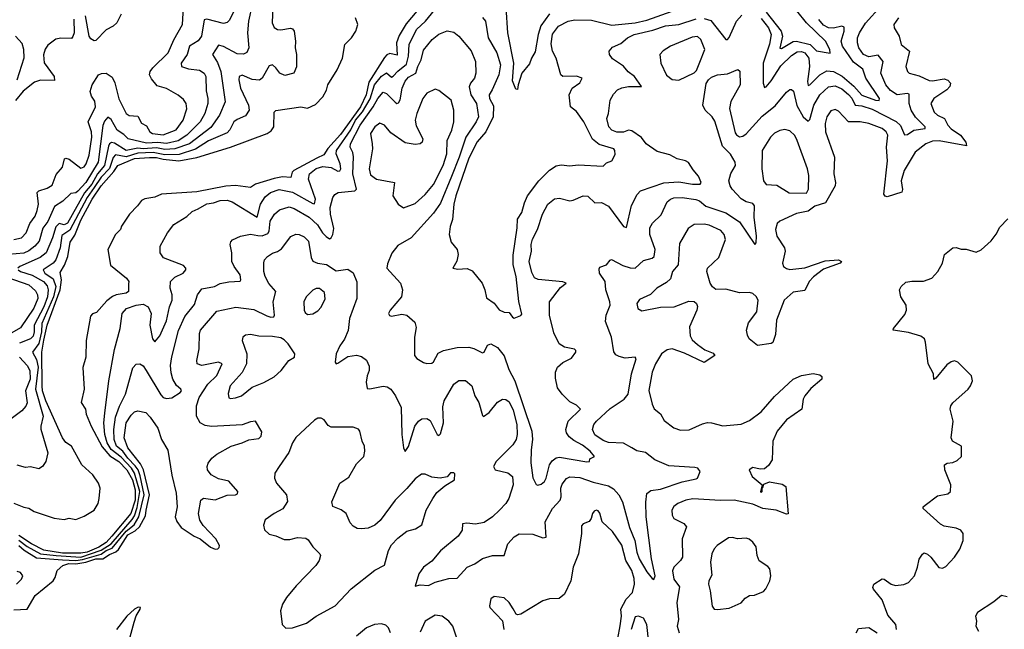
# Model space of a CAD drawing. Extents: x 1603745 to 1745082, y 385868 to 533966.
# Tile 181 of 256: x 1639551 to 1645412, y 473566 to 477193. Entities that reach past the tile are written whole.
import ezdxf

# ---------------------------------------------------------------- set-up
doc = ezdxf.new("R2010")
doc.units = 0

msp = doc.modelspace()

# ---------------------------------------------------------------- linework, layer by layer
at = {"layer": '0CON20XD'}
for points in [[(1640879.6, 477355), (1640800.3, 477189.7), (1640785, 477175.4), (1640765, 477170.3), (1640665, 477195.9), (1640648.2, 477191.8), (1640632.7, 477095), (1640612.5, 477067.5), (1640561.8, 477035), (1640548.2, 476985), (1640512.9, 476935), (1640514, 476915), (1640555, 476901.4), (1640621.9, 476891.9), (1640648.2, 476875), (1640659.1, 476855), (1640660.6, 476770.6), (1640671.4, 476725), (1640670.5, 476695), (1640653.5, 476635), (1640624.8, 476585), (1640545.2, 476505), (1640495, 476472.7), (1640425, 476455.8), (1640372.6, 476462.6), (1640305, 476458.3), (1640196.2, 476485), (1640170.8, 476510.8), (1640131.2, 476535), (1640095, 476598.2), (1640075, 476613.5), (1640055, 476589.5), (1640045, 476562.5), (1640017.8, 476345), (1639945.1, 476225), (1639897.1, 476172.9), (1639885, 476162.3), (1639855, 476158.2), (1639807.3, 476112.7), (1639758.6, 476081.4), (1639717.9, 475992.1), (1639687.6, 475952.4), (1639666.1, 475875), (1639640, 475845), (1639605, 475817), (1639575, 475802.9), (1639484.8, 475795.2)], [(1639515, 475885.9), (1639560.6, 475895), (1639588.7, 475925), (1639610.2, 475979.8), (1639642.8, 476025), (1639655, 476058), (1639662.6, 476095), (1639654.7, 476165.3), (1639664.8, 476175.2), (1639715, 476189.7), (1639745, 476208.1), (1639767.7, 476272.3), (1639805, 476315.7), (1639817.5, 476365), (1639825, 476369.5), (1639845, 476363.8), (1639915, 476308.9), (1639935, 476316.7), (1639947.1, 476335), (1639963.6, 476386.4), (1639980, 476495), (1639977.6, 476525), (1639959.1, 476585), (1640001.2, 476675), (1639998.1, 476708.1), (1639978.6, 476738.6), (1639970, 476765), (1639982.2, 476805), (1640020, 476865), (1640037, 476873), (1640065, 476874.3), (1640100.7, 476850.7), (1640117.3, 476817.3), (1640141.5, 476721.5), (1640184.4, 476634.4), (1640203.1, 476623.1), (1640255, 476618.8), (1640275, 476578.1), (1640305, 476561.2), (1640325, 476525.5), (1640340.6, 476515), (1640405, 476507.8), (1640482.9, 476537.1), (1640523.9, 476595), (1640545, 476662.5), (1640541.8, 476695), (1640525, 476718.6), (1640493.9, 476743.9), (1640425, 476782.9), (1640369.9, 476799.9), (1640335, 476841.1), (1640324, 476865), (1640326.8, 476885), (1640342.7, 476907.3), (1640435, 476995.6), (1640467.8, 477072.2), (1640520.4, 477165), (1640526.2, 477265)], [(1640935, 477282.5), (1640912, 477185), (1640906.9, 477115), (1640915.6, 477025), (1640902, 476998), (1640882.6, 476987.4), (1640845, 476990.4), (1640765, 477032.7), (1640735, 477041.1), (1640698.8, 476985), (1640728.8, 476938.8), (1640748.8, 476885), (1640774.2, 476705), (1640739.3, 476625), (1640687.7, 476552.3), (1640562.6, 476455), (1640475, 476425.5), (1640415, 476420.7), (1640365, 476431.1), (1640285.5, 476425.5), (1640255, 476429.2), (1640185, 476414.2), (1640115, 476457.6), (1640097.3, 476462.7), (1640085.5, 476454.5), (1640080.2, 476439.8), (1640055.1, 476325), (1640014.9, 476275.1), (1639981.2, 476215), (1639936.6, 476163.4), (1639835, 475981.7), (1639815, 475972.7), (1639785, 475980), (1639765, 475959.8), (1639745.3, 475894.7), (1639707.5, 475805), (1639672.3, 475777.7), (1639551.1, 475725), (1639539.3, 475715)], [(1639545, 474096.7), (1639595, 474057.9), (1639674.7, 474014.7), (1639767.5, 474005), (1639915, 473995.6), (1640035, 474037.4), (1640095.1, 474074.9), (1640221.3, 474218.7), (1640235, 474241.5), (1640250.2, 474289.8), (1640266.1, 474385), (1640233.9, 474495), (1640215.6, 474525.6), (1640155, 474591), (1640096, 474635), (1640071.1, 474675), (1640057.9, 474725), (1640052.4, 474795), (1640057.3, 474852.7), (1640080.8, 475045), (1640115, 475230), (1640148.9, 475355), (1640160, 475445), (1640186, 475474), (1640244.9, 475495.1), (1640285, 475501.1), (1640315, 475484.6), (1640333.2, 475445), (1640325.5, 475375), (1640340.8, 475295), (1640355, 475276.7), (1640385, 475312.5), (1640425, 475401.4), (1640442.9, 475485), (1640458.8, 475525), (1640458.4, 475555), (1640445.9, 475595), (1640448.5, 475635), (1640475, 475660.4), (1640524.4, 475685), (1640540.6, 475705), (1640540, 475715), (1640525, 475730), (1640406.6, 475776.6), (1640386.9, 475805), (1640386.5, 475845), (1640430, 475925), (1640469.2, 475975), (1640545, 476022.7), (1640578.3, 476051.7), (1640612.5, 476067.5), (1640665, 476096.5), (1640705, 476102.7), (1640745, 476118.2), (1640785, 476120), (1640815, 476108.5), (1640965, 476017.8), (1640984.6, 476095.4), (1641011.6, 476138.4), (1641044.3, 476165.7), (1641095, 476181.7), (1641175, 476166.9), (1641295, 476098.5), (1641305, 476097.8), (1641312.4, 476125), (1641270.6, 476245), (1641276.6, 476275), (1641315, 476306.7), (1641355, 476319.6), (1641405, 476312.8), (1641445, 476292.3), (1641456.6, 476293.4), (1641461.6, 476305), (1641458.9, 476335), (1641434.8, 476395), (1641437.4, 476415), (1641522.4, 476537.6), (1641549.6, 476595), (1641590.8, 476645), (1641636.9, 476723.1), (1641662.9, 476805), (1641705, 476856.7), (1641735, 476876.2), (1641765, 476851.8), (1641775, 476856), (1641802.3, 476887.7), (1641852.6, 476927.4), (1641865.9, 476975), (1641868.7, 477045), (1641913.6, 477135), (1641966.1, 477185), (1642045, 477280.9)], [(1641915, 477244.7), (1641851, 477169), (1641810.5, 477099.5), (1641793, 477055), (1641798.3, 476981.7), (1641755, 476992), (1641736.5, 476983.5), (1641722.3, 476967.7), (1641629, 476821), (1641612.5, 476745), (1641578.8, 476675), (1641460.7, 476509.3), (1641384.3, 476425.7), (1641360.5, 476389.5), (1641319.5, 476369.5), (1641182.7, 476295), (1641173.8, 476285), (1641165, 476253.6), (1641115, 476258), (1641065, 476249.1), (1640955.4, 476215), (1640925, 476195.3), (1640835, 476207), (1640777.4, 476202.6), (1640605, 476169.1), (1640395, 476154.4), (1640355, 476137.1), (1640295, 476126.5), (1640275, 476116.9), (1640252.5, 476085), (1640203.7, 476036.3), (1640156, 475965), (1640150, 475945), (1640121.4, 475915), (1640076, 475825), (1640091.7, 475731.7), (1640186.7, 475655), (1640200, 475635), (1640199.3, 475620.7), (1640198.8, 475575), (1640184.4, 475565.6), (1640125, 475556.5), (1640103.2, 475546.8), (1640069.6, 475520.4), (1640008.5, 475451.5), (1639985, 475442.9), (1639971.7, 475428.3), (1639947.5, 475285), (1639944, 475185), (1639926.4, 475123.6), (1639934, 474995), (1639917.5, 474915), (1639943.3, 474875), (1639946, 474845), (1639976.1, 474775), (1640041.5, 474651.5), (1640087.2, 474597.2), (1640141.6, 474565), (1640187.8, 474515), (1640222.3, 474455), (1640237.9, 474395), (1640237.9, 474335), (1640212.3, 474255), (1640099.9, 474120.1), (1640065, 474082.6), (1640021.5, 474055), (1639951.7, 474025), (1639915, 474018.1), (1639805, 474018), (1639695, 474037.4), (1639621.5, 474075), (1639545, 474124.8)], [(1641057.1, 477275), (1641053.5, 477175), (1641066.3, 477146.3), (1641085, 477134.3), (1641105, 477132), (1641162.3, 477142.3), (1641175, 477138.8), (1641184, 477125), (1641193.1, 477065), (1641190, 477025), (1641199.4, 476985), (1641197.7, 476912.3), (1641182.5, 476875), (1641129.2, 476860.8), (1641098.8, 476875), (1641075, 476906.2), (1641055, 476924), (1641035, 476917.5), (1640995, 476844.3), (1640977.7, 476832.3), (1640935, 476836.5), (1640875, 476862.5), (1640856.7, 476855), (1640854.7, 476835.3), (1640864.7, 476785), (1640912.7, 476685), (1640916.7, 476655), (1640895, 476620.5), (1640845, 476600), (1640825.5, 476585), (1640801.4, 476538.6), (1640785, 476520), (1640675, 476471.3), (1640598.1, 476421.9), (1640499.7, 476390.3), (1640415, 476389.6), (1640345, 476403.3), (1640255, 476399.7), (1640185, 476376.6), (1640121.1, 476388.9), (1640106.8, 476373.2), (1640085, 476308), (1640035, 476255.1), (1639995, 476194.7), (1639952.6, 476135), (1639849.4, 475940.6), (1639801.5, 475908.5), (1639791.6, 475835), (1639765.4, 475764.6), (1639749.7, 475745), (1639690.9, 475705), (1639700.9, 475685), (1639750.8, 475650.8), (1639765.3, 475605), (1639751.4, 475545), (1639683.3, 475385), (1639679.9, 475335), (1639665, 475266.9), (1639626.2, 475215), (1639650.8, 475170.8), (1639660.8, 475125), (1639645.6, 474995), (1639691.5, 474835), (1639675.8, 474775), (1639676.4, 474756.4)], [(1642306.1, 477206.1), (1642323.3, 477183.3), (1642338.8, 477085), (1642390.9, 476995), (1642412.7, 476925), (1642402.4, 476865), (1642364.1, 476775), (1642345.4, 476745), (1642348.4, 476725), (1642371.4, 476681.4), (1642369, 476615), (1642325, 476526), (1642274.6, 476465.4), (1642225, 476369.6), (1642147.5, 476145), (1642136.2, 476095), (1642126.8, 476005), (1642113, 475963), (1642107.5, 475915), (1642120.2, 475870.2), (1642155.8, 475825), (1642161.9, 475795), (1642153.7, 475756.3), (1642130, 475715), (1642158.7, 475708.7), (1642215, 475712.1), (1642245, 475699.4), (1642302.9, 475625), (1642319.4, 475585), (1642328.8, 475538.8), (1642375.9, 475505.9), (1642405, 475466.7), (1642435, 475452.5), (1642465, 475450), (1642485, 475422.5), (1642495, 475417.5), (1642535, 475432.5), (1642539.5, 475440.5), (1642523.1, 475516.9), (1642506.8, 475665), (1642487.6, 475735), (1642488.7, 475791.3), (1642512.5, 475955), (1642514.4, 476005.6), (1642539.7, 476045), (1642555, 476104.2), (1642574.3, 476145.7), (1642641.8, 476235), (1642705, 476297.5), (1642745, 476322.5), (1642775, 476329.5), (1642825, 476323.1), (1642875, 476330.3), (1643025, 476321.4), (1643045, 476341.2), (1643075, 476353.3), (1643095, 476390), (1643094, 476415), (1643087.5, 476425), (1642999.7, 476449.7), (1642961.5, 476481.5), (1642908.9, 476585), (1642865, 476645.8), (1642830, 476675), (1642822.5, 476745), (1642840.5, 476785), (1642885, 476816.5), (1642900, 476845), (1642865, 476857.1), (1642785, 476855.8), (1642772, 476865), (1642744.6, 476965), (1642722.4, 477005), (1642715, 477050), (1642722.9, 477107.1), (1642757.5, 477155), (1642815, 477184.3), (1642855, 477192.7), (1642955, 477189.4), (1643075, 477160.3), (1643215, 477174.3), (1643285, 477189.7), (1643435.9, 477244.1)], [(1642705, 477227.7), (1642654, 477156), (1642637.6, 477105), (1642618.8, 477001.2), (1642596.7, 476965), (1642585, 476931.2), (1642540.8, 476875), (1642517.5, 476805), (1642515, 476777.5), (1642505, 476780), (1642485, 476830), (1642492.4, 476935), (1642456, 477115), (1642446.8, 477265)], [(1643785, 476277.5), (1643812.2, 476325), (1643810.5, 476345), (1643782.2, 476392.2), (1643735, 476441.2), (1643689.5, 476589.5), (1643673.8, 476615), (1643631.2, 476655), (1643618, 476685), (1643637.3, 476812.7), (1643651.2, 476835), (1643669.7, 476850.3), (1643705, 476864.5), (1643765, 476870.9), (1643825, 476896.2), (1643837.7, 476887.7), (1643840, 476805), (1643784.7, 476705.3), (1643776.8, 476665), (1643810, 476520), (1643817.4, 476507.4), (1643835, 476496.9), (1643855, 476500), (1643875, 476514.5), (1643971, 476619), (1644048.6, 476681.4), (1644115, 476761.4), (1644135, 476777.1), (1644145, 476777.5), (1644157.1, 476767.1), (1644177.6, 476682.4), (1644214.7, 476614.7), (1644245, 476590), (1644255, 476599.2), (1644277.3, 476685), (1644314, 476746), (1644365, 476793.5), (1644405, 476800.3), (1644445, 476781.7), (1644485, 476748.1), (1644505, 476725.3), (1644525, 476684.8), (1644565, 476680.9), (1644625, 476660.3), (1644768.1, 476588.1), (1644793.3, 476563.3), (1644818.5, 476508.5), (1644835, 476510.5), (1644874.1, 476535.9), (1644941.1, 476545), (1644940.8, 476555), (1644883.9, 476613.9), (1644857.5, 476655), (1644845.3, 476694.7), (1644845, 476750), (1644835, 476753.8), (1644775, 476746.7), (1644735, 476772.2), (1644706.9, 476805), (1644677.3, 476875), (1644690.4, 476945), (1644661.6, 476981.6), (1644605, 476971.6), (1644574.6, 476985), (1644546.2, 477025), (1644537.9, 477055), (1644538.8, 477085), (1644549.4, 477115), (1644585, 477172.7), (1644678.4, 477275)], [(1643995, 477237.4), (1644083.7, 477125), (1644092.5, 477095), (1644075, 477024.4), (1644085, 477022.5), (1644155, 477062.7), (1644175, 477064.6), (1644256.2, 477046.2), (1644295, 477007.8), (1644375.6, 476994.4), (1644374.4, 477015), (1644348.5, 477065), (1644234.7, 477175), (1644176.2, 477245)], [(1639516.7, 474316.7), (1639575, 474292.5), (1639605.9, 474285.9), (1639636.1, 474266.1), (1639757, 474227), (1639815, 474220), (1639845, 474226.2), (1639885, 474218.8), (1639935, 474240), (1639993.8, 474275), (1640018, 474315), (1640024.2, 474345), (1640030, 474405), (1640020, 474435), (1639986.2, 474485), (1639920.8, 474545), (1639859.4, 474655), (1639825, 474677.1), (1639805.7, 474705), (1639705.6, 474925.6), (1639687.4, 474985), (1639685.4, 475014.6), (1639683.5, 475215), (1639695, 475285.3), (1639713.6, 475375), (1639791.3, 475585), (1639798.7, 475645), (1639792.1, 475687.9), (1639818.3, 475731.7), (1639836.9, 475785), (1639851.6, 475868.4), (1639879.8, 475910.2), (1639915, 476001.1), (1639981.3, 476125), (1640035, 476204.1), (1640110.8, 476289.2), (1640134.7, 476325.3), (1640235, 476366.2), (1640322.6, 476372.6), (1640365, 476373.7), (1640405, 476362.4), (1640497.7, 476352.3), (1640605, 476373.9), (1640805, 476435.3), (1641023.4, 476516.6), (1641047.8, 476532.2), (1641062.9, 476555), (1641066.4, 476643.6), (1641075, 476653.3), (1641225, 476675.5), (1641265, 476667.5), (1641311.1, 476688.9), (1641355.3, 476734.7), (1641376.9, 476773.1), (1641385, 476806), (1641441.5, 476895), (1641471.8, 476965), (1641486.9, 477045), (1641526.5, 477085), (1641552.2, 477125), (1641564.3, 477165), (1641550.8, 477205)], [(1639873.7, 477196.3), (1639874.4, 477115), (1639867.9, 477092.1), (1639858.3, 477081.7), (1639795, 477083.8), (1639765, 477076.9), (1639717.6, 477042.4), (1639701.8, 477018.2), (1639693, 476983), (1639695.9, 476935.9), (1639756.2, 476855), (1639758, 476832), (1639675, 476833.9), (1639638.8, 476821.2), (1639572.3, 476767.7), (1639525, 476712.5)], [(1640155.5, 477225), (1640129.5, 477175), (1640107.5, 477155), (1640065, 477133.1), (1640005, 477070), (1639995, 477066.7), (1639975, 477078.8), (1639964.2, 477095), (1639942, 477215)], [(1642224.3, 475244.3), (1642255, 475237.5), (1642305, 475210), (1642315, 475215.8), (1642335, 475255.8), (1642355, 475263.5), (1642395, 475242.1), (1642435, 475193.5), (1642462, 475112), (1642497.8, 475045), (1642600.4, 474745), (1642604.4, 474695), (1642594.7, 474634.7), (1642593.6, 474556.4), (1642605, 474467.5), (1642625, 474427.5), (1642635, 474423.8), (1642655, 474430), (1642675, 474445.8), (1642685.3, 474465), (1642705.3, 474545), (1642721, 474569), (1642745, 474586.1), (1642765, 474590.3), (1642927.7, 474562.3), (1642942.5, 474565), (1642945, 474580), (1642972.5, 474595), (1642947.1, 474625), (1642901.4, 474661.4), (1642848.9, 474688.9), (1642820.9, 474710.9), (1642805.8, 474735), (1642801.8, 474755), (1642816.6, 474805), (1642890, 474875), (1642865, 474898.6), (1642825, 474920), (1642780, 474965), (1642752.7, 475002.7), (1642739.5, 475059.5), (1642740.7, 475095), (1642752.5, 475125), (1642785, 475153.3), (1642835, 475180), (1642860.6, 475215), (1642861.4, 475225), (1642853.5, 475233.5), (1642794, 475244), (1642761.4, 475265), (1642730.5, 475330.5), (1642704.5, 475435), (1642705.6, 475515), (1642769.7, 475600.3), (1642803.3, 475625), (1642784.2, 475634.2), (1642636.4, 475646.4), (1642615, 475658), (1642599.1, 475689.1), (1642584, 475754), (1642597.1, 475815), (1642595.3, 475855), (1642603.1, 475886.9), (1642633.8, 475945), (1642662.1, 476035), (1642694.6, 476095), (1642735, 476127.1), (1642765, 476131.4), (1642825.6, 476115.6), (1642845, 476118.5), (1642905, 476145.5), (1642933.8, 476143.8), (1642975, 476104.3), (1643015, 476104.4), (1643055, 476084.4), (1643145, 475962.9), (1643163.8, 475956.2), (1643192, 476088), (1643226.9, 476153.1), (1643246.1, 476173.9), (1643385, 476222.6), (1643475, 476228.4), (1643555.9, 476214.1), (1643602.5, 476215), (1643608, 476225), (1643592, 476262), (1643559.3, 476299.3), (1643533, 476343), (1643513.9, 476353.9), (1643465, 476365.4), (1643421.5, 476388.5), (1643345, 476408), (1643280.8, 476455), (1643252, 476492), (1643195, 476531.5), (1643175, 476535.5), (1643145, 476524.6), (1643105, 476523.8), (1643075.7, 476535), (1643057.5, 476555), (1643046.9, 476605), (1643056.9, 476635), (1643065.5, 476714.5), (1643085, 476750), (1643109.4, 476775), (1643135, 476788.5), (1643175, 476796.1), (1643252.5, 476795), (1643211.1, 476855), (1643173.4, 476883.4), (1643145, 476917.3), (1643080.2, 476960.2), (1643062.5, 476985), (1643059.2, 477005), (1643080.2, 477029.8), (1643129.2, 477050.8), (1643168.5, 477085), (1643209.4, 477105), (1643320.3, 477129.7), (1643395, 477155.6), (1643475, 477164.3), (1643577.9, 477197.9)], [(1644782.9, 477205), (1644754.3, 477165), (1644755.7, 477145), (1644786.5, 477095), (1644798.2, 477045), (1644847.7, 477005), (1644825.5, 476915), (1644835, 476884.3), (1644846.2, 476875), (1644905, 476858.4), (1644965, 476830.6), (1644985, 476828.8), (1645055, 476840.9), (1645075, 476832.2), (1645091.1, 476815), (1645087.1, 476795), (1645070.9, 476775), (1644993.1, 476725), (1644974.4, 476695), (1644995, 476642.9), (1645015, 476624.4), (1645055.3, 476605.3), (1645076.5, 476565), (1645096.2, 476543.8), (1645150.6, 476505), (1645182.5, 476465), (1645187.7, 476442.3), (1645025, 476473), (1644985, 476470.5), (1644945.2, 476454.8), (1644881.5, 476405), (1644815.4, 476295), (1644797.7, 476235), (1644806.7, 476183.3), (1644803.1, 476166.9), (1644715, 476139.2), (1644702.9, 476142.9), (1644695.8, 476155.8), (1644717.1, 476352.9), (1644710, 476435), (1644719.7, 476505), (1644709.6, 476525), (1644685, 476545.3), (1644605, 476575.9), (1644555, 476585.9), (1644485, 476586.2), (1644425, 476648.1), (1644405, 476658.9), (1644379.2, 476650.8), (1644355.7, 476615.7), (1644345.3, 476575), (1644348.7, 476525), (1644400.8, 476375), (1644397.8, 476275), (1644407.8, 476225), (1644404.4, 476205), (1644347.5, 476102.5), (1644285, 476084.2), (1644245, 476054.3), (1644175, 476039.1), (1644075.4, 475994.6), (1644059.3, 475980.7), (1644050.9, 475945), (1644057.8, 475905), (1644104.4, 475835), (1644107.8, 475815), (1644092.2, 475745), (1644098.6, 475725), (1644115, 475712.2), (1644135, 475707.1), (1644225, 475717.3), (1644345, 475757.9), (1644425, 475763.3), (1644442.5, 475755), (1644435, 475743.8), (1644335, 475708.8), (1644276, 475664), (1644250, 475635), (1644225, 475580.8), (1644155, 475572.1), (1644100.8, 475525), (1644056.5, 475405), (1644050.8, 475319.2), (1644035, 475272.5), (1644024, 475266), (1643942.5, 475255), (1643894.2, 475295), (1643882.5, 475315), (1643877.1, 475345), (1643889.7, 475390.3), (1643939.6, 475455), (1643947.1, 475525), (1643935, 475545.8), (1643915, 475564.3), (1643895, 475570), (1643835, 475566.9), (1643755, 475589.5), (1643695, 475588.5), (1643675, 475602.9), (1643661.5, 475625), (1643641.5, 475695), (1643644.4, 475715), (1643712.8, 475777.2), (1643753.3, 475885), (1643745, 475914), (1643725, 475937.8), (1643655, 475970.7), (1643625, 475976.8), (1643566.4, 475973.6), (1643529.3, 475950.7), (1643478.5, 475861.5), (1643471.5, 475735), (1643437.1, 475695), (1643425, 475652), (1643401.1, 475628.9), (1643343.3, 475595), (1643305, 475558.8), (1643241.2, 475528.8), (1643224.2, 475505), (1643230, 475475), (1643255, 475460), (1643365, 475483.3), (1643447.5, 475485), (1643535, 475517.3), (1643565, 475515.6), (1643580, 475505), (1643586.6, 475486.6), (1643582.5, 475465), (1643537.5, 475365), (1643542, 475312), (1643555, 475288.9), (1643585, 475260), (1643628.6, 475228.6), (1643679.7, 475209.7), (1643688.8, 475195), (1643625, 475152.9), (1643509.3, 475209.3), (1643435, 475235.4), (1643405, 475228.5), (1643372.1, 475205), (1643334.8, 475145.2), (1643315.5, 475095.5), (1643297, 474987), (1643315.5, 474905), (1643328, 474878), (1643365, 474848), (1643387.6, 474807.6), (1643444, 474764), (1643485, 474750.9), (1643537, 474753), (1643615, 474788.6), (1643645, 474795.8), (1643670, 474795), (1643735.9, 474775.9), (1643845, 474786.5), (1643895, 474808.5), (1643965, 474859.1), (1644045, 474951.9), (1644155.4, 475054.6), (1644205, 475076.5), (1644275, 475087.5), (1644315, 475080), (1644325, 475070), (1644326.7, 475055), (1644260.8, 474999.2), (1644225.6, 474955), (1644214.4, 474935), (1644206.7, 474875), (1644115, 474811.9), (1644059.1, 474745), (1644034.5, 474685), (1644029.4, 474575), (1644009.1, 474540.9), (1643985, 474521.2), (1643958.3, 474518.3), (1643915, 474528), (1643893.8, 474515), (1643911.2, 474475), (1643970, 474425), (1643960, 474385), (1643965, 474380), (1643970, 474385), (1643970, 474410), (1643975, 474410), (1643980.7, 474429.3), (1644015, 474443.8), (1644090, 474430), (1644112.5, 474415), (1644125, 474252.5), (1644115, 474250), (1644054.4, 474274.4), (1643975, 474284.3), (1643915, 474310), (1643805, 474333.4), (1643722.3, 474332.3), (1643557, 474343)], [(1643625, 477200), (1643665, 477187.5), (1643755, 477074.6), (1643765, 477075.4), (1643775, 477086.2), (1643817.1, 477185), (1643850.4, 477219.6)], [(1643965, 477200.2), (1644008.9, 477145), (1644024.8, 477105), (1644015, 477046.9), (1643975.7, 476935), (1643976.3, 476816.3), (1643985, 476790), (1643995, 476793.1), (1644025, 476828.8), (1644081.5, 476918.5), (1644145, 476980.5), (1644178.8, 477001.2), (1644205, 477002.8), (1644224.6, 476995), (1644247.7, 476965), (1644253.3, 476915), (1644239.6, 476825), (1644245, 476801.4), (1644255, 476804.6), (1644315, 476865.2), (1644355, 476888.3), (1644395, 476885.5), (1644446.1, 476856.1), (1644517.4, 476797.4), (1644565, 476744.4), (1644645.9, 476714.1), (1644666.8, 476713.2), (1644668.5, 476725), (1644587.3, 476845), (1644569.3, 476899.3), (1644515, 476941.2), (1644449.1, 477035), (1644441.6, 477065), (1644458.5, 477125), (1644458.4, 477148.4), (1644445, 477153.5), (1644395, 477142.4), (1644365, 477144.4), (1644335, 477160.5), (1644307.1, 477195)], [(1639545, 474065.1), (1639576.6, 474036.6), (1639650.6, 473990.6), (1639805, 473980.1), (1639885, 473975.6), (1639925, 473980.5), (1640035, 474012.6), (1640065, 474034), (1640100.9, 474049.1), (1640185, 474150.3), (1640232.6, 474187.4), (1640259.3, 474235), (1640290.9, 474365), (1640268.5, 474478.5), (1640255.4, 474515), (1640238.8, 474538.8), (1640194.1, 474585), (1640165.3, 474625.3), (1640127.2, 474655), (1640113, 474695), (1640110.4, 474755), (1640121.4, 474828.6), (1640145, 474893.5), (1640180.3, 474965), (1640225, 475122.5), (1640245, 475144.2), (1640265, 475144.5), (1640285, 475132.9), (1640304.4, 475105.6), (1640390.1, 474960.1), (1640405, 474945.8), (1640425, 474939.5), (1640457.1, 474942.9), (1640506.9, 474975), (1640514.2, 474985), (1640510, 474995), (1640485, 475016.7), (1640462.8, 475055), (1640452.3, 475092.3), (1640449.5, 475135), (1640457, 475187), (1640496.5, 475343.5), (1640533.5, 475426.5), (1640592.4, 475497.6), (1640608.8, 475555), (1640635, 475591.5), (1640710, 475605), (1640745, 475623.9), (1640795, 475633.8), (1640862.9, 475637.1), (1640867.5, 475645), (1640864.2, 475675.8), (1640828.4, 475725), (1640814.6, 475755), (1640814.6, 475805), (1640804.4, 475855), (1640808.3, 475871.7), (1640817.3, 475882.7), (1640865.5, 475904.5), (1640925, 475917.6), (1640969, 475909), (1640995, 475907.9), (1641028.6, 475921.4), (1641036.8, 475935), (1641042.5, 475995), (1641066.8, 476035), (1641098.3, 476061.7), (1641155, 476078.9), (1641185, 476068.8), (1641275, 476017.1), (1641322.9, 475972.9), (1641353.1, 475925), (1641375, 475902.1), (1641395, 475890), (1641405, 475894.4), (1641415.8, 475914.2), (1641420.2, 475950.2), (1641400.5, 476035), (1641398.8, 476075), (1641415, 476134.2), (1641427.7, 476152.3), (1641446.1, 476163.9), (1641546.2, 476173.8), (1641555.5, 476184.5), (1641533, 476275), (1641537.6, 476377.6), (1641533.4, 476403.4), (1641517.4, 476435), (1641520.8, 476455), (1641577.6, 476565), (1641655.2, 476675), (1641683, 476725), (1641715, 476761.5), (1641734.8, 476754.8), (1641785, 476701.5), (1641795, 476694.6), (1641805, 476697.5), (1641814.8, 476715.2), (1641828.2, 476785), (1641845, 476828.2), (1641865, 476850.3), (1641908.8, 476875), (1641920.2, 476915), (1641941.6, 476955), (1641955, 477012.5), (1642005.4, 477075), (1642045, 477106.1), (1642095, 477126.2), (1642135, 477117.8), (1642165.6, 477095), (1642238.7, 477008.7), (1642263.8, 476945), (1642266, 476874), (1642258.5, 476845), (1642233.5, 476815), (1642227.3, 476792.7), (1642237.3, 476745), (1642269.8, 476695), (1642281.1, 476615), (1642268.8, 476585), (1642206.1, 476493.9), (1642167.3, 476375), (1642120.6, 476259.4), (1642055, 476102.2), (1642015, 476042.5), (1641881.2, 475895), (1641800.9, 475849.1), (1641767, 475803), (1641739.4, 475740.6), (1641736.7, 475715), (1641817.1, 475625), (1641829.1, 475585), (1641823.5, 475545), (1641755.6, 475465), (1641747.1, 475445), (1641753.2, 475433.2), (1641765, 475430), (1641825, 475440.8), (1641855.3, 475435.3), (1641902.5, 475392.5), (1641911.5, 475361.5), (1641900.4, 475305), (1641901.8, 475195), (1641915, 475177.1), (1641955, 475154.2), (1641975, 475146.7), (1642005, 475150), (1642015, 475157.5), (1642041.7, 475208.3), (1642074.3, 475225.7), (1642155, 475243.3), (1642224.3, 475244.3)], [(1639535.2, 476834.8), (1639577, 476967), (1639576, 477015), (1639565, 477052), (1639526, 477095)], [(1643475, 476833.3), (1643565, 476876), (1643578.9, 476891.1), (1643600.2, 476939.8), (1643629.2, 477015), (1643605.7, 477075), (1643585, 477092.5), (1643555, 477088.2), (1643424.7, 477035.3), (1643381.7, 477008.3), (1643361.4, 476985), (1643367.8, 476935), (1643402.1, 476862.1), (1643435, 476837.5), (1643475, 476833.3)], [(1641835, 476073.8), (1641905, 476100), (1641965, 476152.3), (1642015, 476212.5), (1642071.3, 476325), (1642094.3, 476395), (1642096.5, 476475), (1642124.1, 476535), (1642134.6, 476585), (1642135.3, 476655), (1642119.3, 476715), (1642045, 476772.5), (1642025, 476780), (1641975, 476755.7), (1641950, 476725), (1641914.6, 476635), (1641905.3, 476595), (1641911.1, 476561.1), (1641950.6, 476485), (1641947.1, 476465), (1641935.3, 476454.7), (1641905, 476450.8), (1641845, 476460.4), (1641759.2, 476519.2), (1641722.5, 476565), (1641695, 476576.7), (1641665, 476555.5), (1641639.1, 476515), (1641648.5, 476455), (1641650.8, 476425), (1641631.5, 476305), (1641639.1, 476269.1), (1641675, 476243.3), (1641782, 476225), (1641771.2, 476145), (1641803.3, 476095), (1641835, 476073.8)], [(1644235, 476161.2), (1644245.7, 476184.3), (1644248.8, 476265), (1644240, 476305), (1644180, 476475), (1644165, 476504), (1644135, 476531.9), (1644105, 476538.9), (1644075.4, 476534.6), (1644045, 476517.8), (1644020.9, 476495), (1643970.9, 476415), (1643968.9, 476305), (1643978, 476235), (1643995, 476211.9), (1644058.5, 476208.5), (1644132.1, 476162.1), (1644235, 476161.2)], [(1639515, 473681.6), (1639595, 473686.2), (1639642, 473768), (1639749.6, 473855), (1639761.8, 473875), (1639773.2, 473915), (1639807.9, 473945), (1639843.1, 473956.9), (1639885, 473956.2), (1639943.9, 473966.1), (1640005, 473985.7), (1640044.9, 473985.1), (1640085, 474010.9), (1640123.9, 474026.1), (1640139.1, 474040.9), (1640195, 474128.2), (1640238.7, 474151.3), (1640263.4, 474175), (1640299.4, 474240.6), (1640304.3, 474275.7), (1640322.9, 474365), (1640288.4, 474515), (1640270.8, 474550.8), (1640195.4, 474645), (1640172.2, 474705), (1640185, 474794.3), (1640215, 474840.9), (1640235, 474859.2), (1640255, 474866.1), (1640300.8, 474855), (1640328.2, 474828.2), (1640373, 474763), (1640395.8, 474695), (1640432.3, 474632.3), (1640456.8, 474483.2), (1640482.5, 474375), (1640488, 474295), (1640476.5, 474235), (1640487, 474207), (1640512.2, 474172.2), (1640590, 474120), (1640625, 474104.6), (1640686.1, 474053.9), (1640715, 474043.3), (1640730, 474045), (1640738.3, 474051.7), (1640740.8, 474065), (1640718.9, 474105), (1640643.6, 474183.6), (1640623.3, 474215), (1640615.3, 474255), (1640630, 474335), (1640645, 474345.6), (1640715, 474336.9), (1640785.4, 474364.6), (1640835, 474365.6), (1640847.2, 474372.8), (1640850, 474385), (1640795, 474447.5), (1640735, 474461.8), (1640690.6, 474485), (1640669.5, 474515), (1640666.7, 474535), (1640671.9, 474555), (1640695.4, 474584.6), (1640725, 474607.8), (1640810, 474655), (1640875, 474674.4), (1640915, 474693.3), (1640975, 474700.8), (1640987.5, 474715), (1640991.7, 474741.7), (1640953.8, 474803.8), (1640925, 474800.9), (1640875, 474782.8), (1640691.7, 474771.7), (1640655, 474778.5), (1640625, 474793.6), (1640604, 474835), (1640603.3, 474895), (1640620, 474945), (1640670.6, 475025), (1640725, 475075.5), (1640755.5, 475145), (1640735, 475155.4), (1640635, 475135.6), (1640607.5, 475145), (1640604.5, 475165), (1640618.5, 475235), (1640620.9, 475325), (1640627.3, 475345), (1640725, 475458.8), (1640837.1, 475482.9), (1640945, 475468.2), (1641021.3, 475431.3), (1641046.2, 475423.8), (1641064.4, 475425.6), (1641068.1, 475435), (1641059.6, 475515), (1641075.5, 475575), (1641033.4, 475623.4), (1641011.3, 475665), (1641003.9, 475695), (1641004.5, 475745.5), (1641008.9, 475765), (1641026, 475784), (1641055.9, 475804.1), (1641086.1, 475813.9), (1641110.2, 475829.8), (1641165, 475903.3), (1641195, 475917.5), (1641215, 475914.5), (1641245, 475901.5), (1641269.6, 475875), (1641285, 475778.8), (1641295.3, 475755.3), (1641324.2, 475744.2), (1641376.3, 475736.3), (1641435, 475699.4), (1641505, 475707.8), (1641535, 475687.5), (1641557, 475633), (1641558.1, 475535), (1641514.5, 475415), (1641506.6, 475343.4), (1641485, 475292.5), (1641456.9, 475253.1), (1641435.4, 475205), (1641429.4, 475155), (1641435, 475146), (1641445, 475148.9), (1641505, 475189.1), (1641555, 475197.1), (1641585, 475190), (1641615, 475166.7), (1641630.9, 475130.9), (1641631.9, 475105), (1641619.2, 475075), (1641613.2, 475036.8), (1641619.5, 474999.5), (1641635, 474995.8), (1641715, 475013.3), (1641738.9, 475008.9), (1641759.4, 474995), (1641787.5, 474955), (1641820.9, 474885), (1641826.6, 474725), (1641835.6, 474645.6), (1641845, 474623.8), (1641865, 474654), (1641902.4, 474775), (1641925, 474804.6), (1641945, 474817.3), (1641975, 474820.5), (1641995, 474808.9), (1642035.8, 474725.8), (1642045, 474718.8), (1642055, 474728), (1642073.1, 474795), (1642070.7, 474889.3), (1642077.3, 474925), (1642134.4, 475025), (1642165, 475046.9), (1642205, 475046.9), (1642242.9, 475015), (1642259.5, 474955), (1642283.5, 474915), (1642305, 474837.5), (1642311.7, 474831.7), (1642345, 474855.6), (1642395, 474916.7), (1642425, 474934.4), (1642445, 474932.5), (1642465, 474918.9), (1642489.1, 474869.1), (1642509.5, 474785), (1642511.5, 474725), (1642505.4, 474695), (1642486.1, 474663.9), (1642386.4, 474565), (1642371.2, 474535), (1642382, 474515), (1642456.2, 474496.2), (1642484.7, 474474.7), (1642487.8, 474425), (1642462.5, 474345), (1642444.8, 474315.2), (1642407.3, 474275), (1642365, 474235.4), (1642315, 474201.3), (1642265, 474191.1), (1642212.4, 474197.6), (1642186.9, 474193.1), (1642185.5, 474155), (1642160.5, 474119.5), (1642055, 474032.1), (1642005, 473970.5), (1641954, 473935), (1641926.2, 473895), (1641905, 473822.5), (1641935, 473831.2), (1641985, 473826), (1642024.4, 473845.6), (1642075, 473860.8), (1642105, 473868.8), (1642155, 473870), (1642214, 473936), (1642260.8, 473955), (1642305, 473986.5), (1642365, 474005.4), (1642434.6, 474005.4), (1642456, 474075), (1642493.8, 474116.2), (1642525, 474134.8), (1642605, 474131.4), (1642665, 474110), (1642684, 474115), (1642679.7, 474205), (1642723.2, 474285), (1642768.9, 474335), (1642774.1, 474355), (1642772.7, 474405), (1642780.1, 474429.9), (1642805, 474463.3), (1642825, 474473.8), (1642885, 474470), (1642965, 474441.1), (1643055, 474420), (1643085, 474402), (1643116.8, 474365), (1643138.7, 474325), (1643181.4, 474171.4), (1643213.1, 474095), (1643224.8, 474025), (1643238.8, 473985), (1643285, 473907.5), (1643315, 473867.5), (1643325, 473862.5), (1643333.8, 473885), (1643311.8, 473985), (1643280.4, 474235), (1643277.5, 474322.5), (1643285, 474374), (1643307.3, 474392.7), (1643365, 474400.2), (1643495, 474443.5), (1643578.8, 474461.2), (1643586, 474465), (1643601.2, 474505), (1643587.5, 474525), (1643568.9, 474528.9), (1643415, 474538.8), (1643332, 474575), (1643276.9, 474616.9), (1643225, 474628), (1643194.6, 474645), (1643145, 474674.2), (1643055, 474677.6), (1643025, 474688.8), (1642975, 474723.8), (1642961.1, 474755), (1642969.2, 474785), (1642985.5, 474805), (1643065, 474880.4), (1643150, 474935), (1643172.2, 474965), (1643193.8, 475086.2), (1643220, 475175), (1643215, 475185.8), (1643155, 475180), (1643118.7, 475188.7), (1643099.4, 475199.4), (1643086.8, 475216.8), (1643072.9, 475305), (1643038.1, 475398.1), (1643042.2, 475435), (1643065.3, 475494.7), (1643064.6, 475515), (1643040.9, 475585), (1643035.5, 475635.5), (1643003.1, 475685), (1643000.3, 475709.7), (1643005, 475720), (1643045, 475733.8), (1643065, 475762.5), (1643074, 475766), (1643141.2, 475731.2), (1643185, 475717.3), (1643214.6, 475715.4), (1643265, 475759.3), (1643316, 475774), (1643327.1, 475785), (1643334.7, 475825), (1643301.1, 475915), (1643302.9, 475955), (1643317.3, 475982.7), (1643368.9, 476031.1), (1643405, 476110), (1643424.2, 476125.8), (1643445, 476132.3), (1643495.4, 476134.6), (1643575, 476123.9), (1643597.3, 476115), (1643635, 476084.3), (1643755, 476044.7), (1643835, 475990.9), (1643927.5, 475855), (1643935.4, 475864.6), (1643936.9, 475905), (1643922.4, 476017.6), (1643925.8, 476085.8), (1643915, 476100), (1643875, 476110), (1643845, 476127.6), (1643791.8, 476185), (1643779.3, 476205), (1643772.3, 476235), (1643785, 476277.5)], [(1644771.2, 473565), (1644765.8, 473595), (1644719.3, 473649.3), (1644685, 473742), (1644632.9, 473805), (1644629.2, 473815), (1644635.7, 473834.3), (1644685, 473866), (1644697.5, 473865), (1644738.8, 473835), (1644765, 473826.5), (1644815, 473831.8), (1644842, 473845), (1644876.7, 473885), (1644895.8, 473935), (1644906.1, 473983.9), (1644925, 474013.3), (1644935, 474020), (1644955, 474013.3), (1644975.6, 473995.6), (1645023, 473933), (1645045, 473929.2), (1645065, 473940), (1645116.5, 473995), (1645147.1, 474042.9), (1645168.2, 474095), (1645167.8, 474135), (1645152.5, 474155), (1645125, 474168.2), (1645055, 474180.5), (1645031.4, 474191.4), (1644928.8, 474285), (1644930, 474295), (1644941.2, 474305), (1645015, 474359.4), (1645075, 474372.5), (1645092, 474385), (1645094.3, 474425), (1645058.6, 474515), (1645056, 474544), (1645072.5, 474555), (1645105, 474558.6), (1645130.6, 474569.4), (1645156.7, 474595), (1645157.1, 474655), (1645104.4, 474684.4), (1645095.7, 474705), (1645107.3, 474805), (1645090.8, 474875), (1645094, 474895), (1645106.7, 474913.3), (1645196.2, 474993.8), (1645211.4, 475015), (1645222.2, 475045), (1645217.1, 475075), (1645135.6, 475155.6), (1645115, 475162.5), (1645095, 475157.1), (1645070.6, 475139.4), (1645005, 475060), (1644991.7, 475051.7), (1644990, 475085), (1644958.1, 475145), (1644943.8, 475275), (1644936.7, 475295), (1644915, 475310), (1644842.3, 475332.3), (1644750, 475345), (1644752.5, 475355), (1644820.9, 475439.1), (1644830.8, 475465), (1644827.1, 475495), (1644796, 475545), (1644788, 475585), (1644798.8, 475605), (1644825, 475630.8), (1644862.1, 475637.9), (1644932.1, 475637.9), (1644981.2, 475655), (1645015.5, 475694.5), (1645043.8, 475745), (1645056.2, 475795), (1645105, 475836.2), (1645125, 475838), (1645155, 475826.7), (1645185, 475826.7), (1645245, 475810), (1645275, 475823.3), (1645333.4, 475876.6), (1645363.7, 475916.3), (1645385, 475959.2), (1645432.2, 476007.8)], [(1639475, 475660.5), (1639604.6, 475615), (1639645, 475579.6), (1639656.8, 475556.8), (1639659, 475535), (1639635, 475477.3), (1639555, 475360), (1639404.8, 475275.2)], [(1639541.8, 475705), (1639555.3, 475695), (1639625, 475673.4), (1639692.3, 475635), (1639715, 475609.7), (1639721.2, 475585), (1639716.3, 475545), (1639695, 475483.8), (1639636.4, 475375), (1639637.8, 475335), (1639630.7, 475309.3), (1639615, 475293.9), (1639548.9, 475268.9)], [(1641265, 475438.6), (1641295, 475442.9), (1641325, 475461.4), (1641345, 475482.9), (1641368.7, 475531.3), (1641365, 475570.8), (1641335, 475593.5), (1641315, 475594.4), (1641295, 475582.9), (1641256, 475544), (1641241.8, 475515), (1641243.8, 475465), (1641250, 475450), (1641265, 475438.6)], [(1640805, 474938.8), (1640835, 474942.9), (1640871.2, 474955), (1640933.9, 475006.1), (1641005, 475034.6), (1641065, 475067.9), (1641108.1, 475105), (1641153.8, 475165), (1641186.2, 475185), (1641188, 475205), (1641148.5, 475265), (1641125, 475288.9), (1641105, 475300.9), (1641055, 475308.9), (1640975, 475309.6), (1640925, 475320.4), (1640895, 475315.5), (1640879.2, 475305), (1640874.4, 475285), (1640903.4, 475205), (1640901.4, 475145), (1640876.1, 475093.9), (1640803.9, 475015), (1640791.2, 474968.8), (1640795, 474943.3), (1640805, 474938.8)], [(1639548.8, 475185), (1639595, 475135.4), (1639611, 475105), (1639613.7, 475055), (1639585.6, 474985), (1639595.7, 474914.3), (1639586.8, 474893.2), (1639563.1, 474865), (1639485, 474806.9)], [(1641135, 473573.1), (1641175, 473574.6), (1641257.6, 473602.4), (1641315.3, 473644.7), (1641429.2, 473705), (1641525, 473807.1), (1641665, 473917.1), (1641721.9, 473948.1), (1641745.5, 474035), (1641765, 474068.6), (1641802, 474108), (1641855, 474150), (1641906.7, 474163.3), (1641945, 474186.7), (1641971.1, 474275), (1642010, 474345), (1642035, 474379.2), (1642080.7, 474419.3), (1642140, 474455), (1642141.7, 474491.7), (1642135, 474497.5), (1642115, 474496.7), (1642095, 474472.5), (1642054.1, 474465.9), (1642005, 474470.8), (1641965, 474488.9), (1641942, 474488), (1641905, 474461.9), (1641855.9, 474404.1), (1641785, 474334.3), (1641696.2, 474213.8), (1641665.4, 474184.6), (1641625, 474168.5), (1641585, 474162.7), (1641560, 474165), (1641535, 474178.6), (1641518.9, 474198.9), (1641494.3, 474255), (1641465, 474276.9), (1641415.6, 474295.6), (1641409.5, 474325), (1641455.6, 474435), (1641509.3, 474470.7), (1641555, 474550), (1641598.8, 474595), (1641606.1, 474626.1), (1641604, 474655), (1641588.6, 474685), (1641575.7, 474745), (1641567.2, 474757.2), (1641535, 474769.4), (1641405, 474768.6), (1641387.8, 474777.8), (1641362.7, 474812.7), (1641345, 474822), (1641325, 474821.2), (1641305, 474810), (1641195, 474707.1), (1641175.4, 474675), (1641153, 474617), (1641095.2, 474534.8), (1641070.5, 474495), (1641067.5, 474465), (1641079.5, 474435), (1641140, 474365), (1641144.3, 474325.7), (1641117.4, 474282.6), (1641065, 474255.8), (1641012.1, 474217.9), (1641002.5, 474185), (1641008.3, 474158.3), (1641035, 474132.5), (1641075, 474122.9), (1641125, 474100.6), (1641158.9, 474101.1), (1641205, 474112.9), (1641255, 474108), (1641268.3, 474098.3), (1641295, 474056), (1641338, 474015), (1641340.8, 474005), (1641334, 473975), (1641314.2, 473945), (1641195.7, 473825), (1641139.4, 473755), (1641115.4, 473714.6), (1641103.1, 473675), (1641113.8, 473593.8), (1641135, 473573.1)], [(1639676.4, 474756.4), (1639719.2, 474615), (1639706.6, 474563.4), (1639685.7, 474535), (1639665, 474520), (1639615, 474532.5), (1639585, 474529.4), (1639535, 474542.2)], [(1643557, 474343), (1643516.2, 474335), (1643468, 474315), (1643445, 474297.5), (1643432.2, 474275), (1643434.4, 474245), (1643445, 474225.8), (1643505, 474196.4), (1643520.9, 474175), (1643494.5, 474104.5), (1643496.1, 473995), (1643485.3, 473974.7), (1643445.3, 473934.7), (1643436.6, 473913.4), (1643444.2, 473864.2), (1643477.9, 473817.9), (1643462.5, 473725), (1643472.4, 473625), (1643465.6, 473585), (1643476.9, 473545)], [(1643111.7, 473511.7), (1643126, 473586), (1643133.9, 473645), (1643130.3, 473685), (1643161.8, 473745), (1643199.5, 473785), (1643210.8, 473835), (1643208.3, 473868.3), (1643195, 473915.7), (1643158.4, 473975), (1643135, 474065.6), (1643078.8, 474148.8), (1643018, 474205), (1643005, 474257.5), (1642995, 474271.2), (1642985, 474273.8), (1642971.2, 474268.8), (1642960, 474255), (1642953.3, 474225), (1642941.7, 474208.3), (1642905, 474193.8), (1642895, 474182.5), (1642894.4, 474135), (1642877.9, 474015), (1642845.3, 473934.7), (1642832.3, 473855), (1642795, 473774.3), (1642761.7, 473748.3), (1642705, 473747.8), (1642664.6, 473735.4), (1642535, 473655.6), (1642515, 473652.5), (1642506.9, 473656.9), (1642487.5, 473687.5), (1642465, 473726), (1642435, 473753.8), (1642375, 473761.2), (1642355, 473747.5), (1642346.7, 473705), (1642350, 473695), (1642425.8, 473615.8), (1642432, 473565)], [(1643705, 473684), (1643775, 473691.4), (1643845, 473722.9), (1643869.1, 473750.9), (1643895, 473767.5), (1643925, 473770), (1643978.3, 473791.7), (1643992.7, 473807.3), (1644015.8, 473855), (1644021.4, 473885), (1644015.8, 473925), (1644005, 473938.8), (1643952.7, 473972.7), (1643940, 474005), (1643935.6, 474055.6), (1643916, 474085), (1643892.6, 474102.6), (1643875, 474107.5), (1643824.3, 474104.3), (1643795, 474112), (1643770.8, 474109.2), (1643703.8, 474065), (1643684.3, 474045), (1643671.9, 474015), (1643663.5, 473965), (1643671.7, 473888.3), (1643652.5, 473855), (1643650.6, 473835), (1643661.5, 473795), (1643673, 473703), (1643685, 473686.2), (1643705, 473684)], [(1639532, 473835), (1639561.4, 473865), (1639568.6, 473885), (1639555, 473904.3), (1639535, 473910.5)], [(1645428.3, 473758.3), (1645395, 473766.7), (1645350.5, 473729.5), (1645253.3, 473665), (1645240, 473645), (1645246.7, 473615), (1645242.5, 473585), (1645258.8, 473555)], [(1640176.9, 473405), (1640231.4, 473608.6), (1640244.5, 473645.5), (1640268.8, 473685), (1640270, 473695), (1640257, 473697), (1640235, 473686.2), (1640189.2, 473645), (1640127.3, 473565)], [(1642195, 473386.7), (1642128.9, 473585), (1642105.7, 473615), (1642065, 473644.3), (1642025, 473650), (1641965, 473614), (1641935, 473548.8)], [(1643295.4, 473485), (1643283.6, 473595), (1643265, 473632.9), (1643235, 473644.4), (1643215, 473640), (1643191.1, 473565)], [(1641758.8, 473545), (1641746.1, 473575), (1641730.7, 473590.7), (1641705, 473598.8), (1641663.3, 473595), (1641615.9, 473574.1), (1641555, 473524.4)], [(1644530, 473545), (1644545, 473570), (1644605, 473575.7), (1644655, 473545.7)]]:
    msp.add_lwpolyline(points, dxfattribs=at)

doc.saveas('drawing.dxf')
